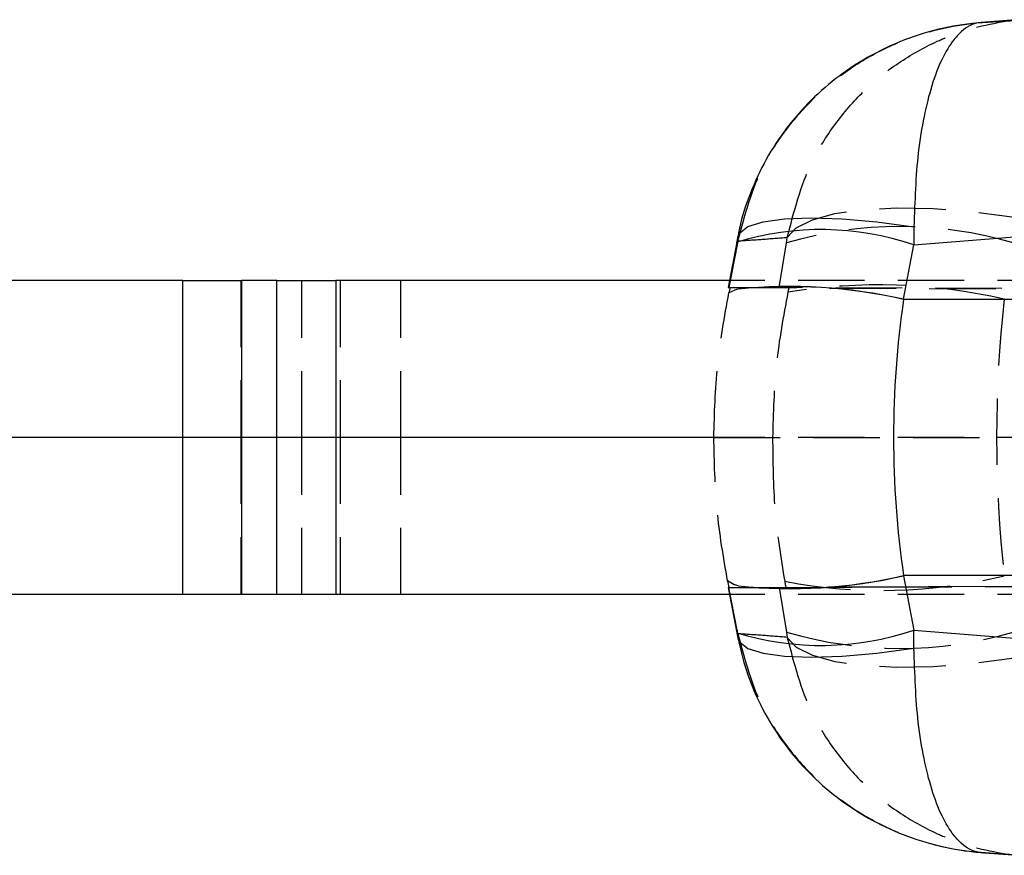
# Model space of a CAD drawing. Extents: x 29 to 402, y 25 to 290.
# Tile 2 of 24: x 165 to 184, y 53 to 69. Entities that reach past the tile are written whole.
import ezdxf

# ---------------------------------------------------------------- set-up
doc = ezdxf.new("R2010")
doc.units = 0
doc.linetypes.add('HIDDEN', pattern=[1.905, 1.27, -0.635])
doc.layers.get('0').update_dxf_attribs({"linetype": 'CONTINUOUS'})

msp = doc.modelspace()

# ---------------------------------------------------------------- linework, layer by layer
at = {"color": 7, "linetype": 'CONTINUOUS'}
for p, q in [((183.784685, 68.963493), (183.126985, 68.910527)), ((181.839428, 64.656014), (215.054716, 67.342875)), ((181.839282, 65.005028), (181.839428, 64.656014)), ((178.451056, 64.711133), (178.310922, 63.975001)), ((181.641808, 63.617918), (181.839428, 64.656014)), ((167.857538, 63.975001), (152.995146, 63.975001)), ((167.857538, 60.975001), (167.857538, 63.975001)), ((167.857538, 63.975001), (168.980701, 63.975001)), ((168.980701, 63.975001), (168.980701, 60.975001)), ((169.659816, 63.975001), (168.980701, 63.975001)), ((169.659816, 60.975001), (169.659816, 63.975001)), ((169.659816, 63.975001), (170.78298, 63.975001)), ((170.78298, 63.975001), (170.78298, 60.975001)), ((178.516416, 63.975001), (170.78298, 63.975001)), ((215.236115, 63.615508), (181.64135, 63.615508)), ((167.857538, 60.975001), (152.995146, 60.975001)), ((168.980701, 60.975001), (167.857538, 60.975001)), ((167.857538, 57.975), (167.857538, 60.975001)), ((169.659816, 60.975001), (168.980701, 60.975001)), ((168.980701, 60.975001), (168.980701, 57.975)), ((170.78298, 60.975001), (169.659816, 60.975001)), ((169.659816, 57.975), (169.659816, 60.975001)), ((178.136631, 60.975001), (170.78298, 60.975001)), ((170.78298, 60.975001), (170.78298, 57.975)), ((215.236115, 58.334493), (181.64135, 58.334493)), ((181.641808, 58.332083), (181.839428, 57.293987)), ((167.857538, 57.975), (152.995146, 57.975)), ((168.980701, 57.975), (167.857538, 57.975)), ((169.659816, 57.975), (168.980701, 57.975)), ((170.78298, 57.975), (169.659816, 57.975)), ((178.516416, 57.975), (170.78298, 57.975)), ((178.310922, 57.975), (178.451056, 57.238868)), ((178.451984, 57.241216), (178.469765, 57.145405)), ((181.839282, 56.944973), (181.839428, 57.293987)), ((181.839428, 57.293987), (215.054716, 54.607126)), ((183.784685, 52.986508), (183.126985, 53.039474))]:
    msp.add_line(p, q, dxfattribs=at)
at = {"color": 7, "linetype": 'HIDDEN'}
for p, q in [((178.470711, 64.7278), (178.469489, 64.806361)), ((179.401136, 64.695121), (179.416882, 64.796489)), ((178.456987, 64.65689), (178.301862, 63.842015)), ((178.456987, 64.65689), (178.451056, 64.711133)), ((178.470711, 64.7278), (178.456987, 64.65689)), ((179.264697, 63.842015), (179.401136, 64.695121)), ((168.970291, 63.975001), (168.970291, 60.975001)), ((170.134113, 60.975001), (170.134113, 63.975001)), ((170.865443, 63.975001), (170.865443, 60.975001)), ((172.029263, 60.975001), (172.029263, 63.975001)), ((178.310922, 63.975001), (178.285594, 63.841944)), ((178.301862, 63.842015), (179.264697, 63.842015)), ((178.322929, 63.841569), (223.013128, 63.645868)), ((218.994076, 63.975001), (178.516416, 63.975001)), ((233.050505, 63.606657), (179.44794, 63.841567)), ((178.301002, 63.738583), (178.301702, 63.741873)), ((168.970291, 60.975001), (168.970291, 57.975)), ((170.134113, 57.975), (170.134113, 60.975001)), ((170.865443, 60.975001), (170.865443, 57.975)), ((172.029263, 57.975), (172.029263, 60.975001)), ((178.014188, 60.975001), (223.013128, 60.975001)), ((218.994076, 60.975001), (178.136631, 60.975001)), ((178.275766, 58.232244), (178.275115, 58.235521)), ((178.300372, 58.108256), (223.458568, 58.30601)), ((179.389718, 58.108257), (233.119848, 58.34372)), ((178.285594, 58.108057), (178.310922, 57.975)), ((178.456987, 57.293111), (178.301862, 58.107986)), ((178.301862, 58.107986), (179.264697, 58.107986)), ((179.264697, 58.107986), (179.401136, 57.25488)), ((218.994076, 57.975), (178.516416, 57.975)), ((178.456987, 57.293111), (178.451056, 57.238868)), ((178.470711, 57.222201), (178.456987, 57.293111)), ((179.401136, 57.25488), (179.416882, 57.153512)), ((178.470711, 57.222201), (178.469519, 57.143496))]:
    msp.add_line(p, q, dxfattribs=at)
at = {"color": 7, "linetype": 'HIDDEN', "flags": 128}
for points in [[(179.416882, 64.796489), (179.588711, 64.983807), (179.896696, 65.139242), (180.329836, 65.257238), (180.872648, 65.33358), (181.505746, 65.365541), (182.206503, 65.351978), (182.949877, 65.293375), (183.709315, 65.191828)], [(178.475699, 63.809946), (178.448534, 63.802942), (178.301002, 63.738583)], [(178.476489, 63.813158), (178.449287, 63.806158), (178.301702, 63.741873)], [(178.475699, 58.140055), (178.399211, 58.162316), (178.275115, 58.235521)], [(178.476489, 58.136843), (178.399889, 58.1591), (178.275766, 58.232244)], [(179.416882, 57.153512), (179.588711, 56.966194), (179.896696, 56.810759), (180.329836, 56.692763), (180.872648, 56.616421), (181.505746, 56.58446), (182.206503, 56.598023), (182.949877, 56.656626), (183.709315, 56.758174)]]:
    msp.add_lwpolyline(points, dxfattribs=at)
at = {"color": 8, "linetype": 'CONTINUOUS', "flags": 128}
for points in [[(178.469489, 64.806361), (178.502357, 64.882107), (178.665994, 65.007706), (178.956157, 65.100399), (179.363153, 65.15709), (179.873383, 65.175885), (180.469799, 65.156156), (181.132479, 65.098563), (181.839282, 65.005028)], [(178.469519, 57.143496), (178.502357, 57.067894), (178.665994, 56.942295), (178.956157, 56.849602), (179.363153, 56.792911), (179.873383, 56.774116), (180.469799, 56.793845), (181.132479, 56.851438), (181.839282, 56.944973)]]:
    msp.add_lwpolyline(points, dxfattribs=at)
at = {"color": 7, "linetype": 'HIDDEN'}
for centre, radius, start, end in [((181.570324, 57.326059), 7.681697, 73.5974598, 106.4025402), ((181.163884, 53.21979), 10.673146, 76.9859289, 99.3578614), ((181.221209, 68.043552), 9.991703, 259.3097451, 283.5804987), ((181.570324, 64.623942), 7.681697, 253.5974598, 286.4025402)]:
    msp.add_arc(centre, radius, start, end, dxfattribs=at)
at = {"color": 8, "linetype": 'CONTINUOUS'}
for centre, radius, start, end in [((180.059781, 59.429918), 5.520799, 71.1947064, 106.941395), ((179.4642, 54.036483), 9.823325, 77.1951695, 95.7753291), ((179.462077, 54.035543), 9.827163, 77.1848217, 95.7559974), ((179.479206, 67.669204), 9.581842, 263.9883874, 283.041114), ((179.477169, 67.669776), 9.58531, 264.0075585, 283.0516224), ((180.059781, 62.520083), 5.520799, 253.058605, 288.8052936)]:
    msp.add_arc(centre, radius, start, end, dxfattribs=at)
at = {"color": 7, "linetype": 'HIDDEN'}
for centre, major_axis, ratio, start_param, end_param in [((182.415095, 63.82404), (4.129503, -0.017904), 0.000385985, 3.05279982, 3.276169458), ((181.254627, 57.728081), (4.401821, 24.956924), 0.159649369, 1.35156737, 1.355683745), ((183.35702, 63.82404), (4.108732, -0.017903), 0.000390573, 2.828574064, 3.052194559), ((182.432867, 58.045568), (4.137046, 23.469471), 0.169642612, 1.351263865, 1.355246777), ((193.184356, 60.975001), (0, 15.225), 0.64140166, 1.396263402, 1.745329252), ((180.799072, 66.614957), (-7.858031, 43.361822), 0.091708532, 1.748696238, 1.751611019), ((182.122707, 65.843784), (-6.571902, 39.018443), 0.102277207, 1.75005871, 1.75311672), ((182.415095, 58.125961), (4.129503, 0.017904), 0.000385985, 3.056963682, 3.230385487), ((183.35702, 58.125961), (4.108732, 0.017903), 0.000390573, 3.230990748, 3.404729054)]:
    msp.add_ellipse(centre, major_axis=major_axis, ratio=ratio, start_param=start_param, end_param=end_param, dxfattribs=at)
at = {"color": 7, "linetype": 'CONTINUOUS'}
for centre, major_axis, ratio, start_param, end_param in [((194.113939, 60.975001), (0, 15.225), 0.831823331, 1.396482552, 1.745110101), ((192.50282, 61.679136), (5.557858, 9.74087), 0.981751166, 1.906872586, 1.907091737), ((192.50282, 60.270865), (-5.557858, 9.74087), 0.981751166, 1.234500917, 1.234720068)]:
    msp.add_ellipse(centre, major_axis=major_axis, ratio=ratio, start_param=start_param, end_param=end_param, dxfattribs=at)
at = {"color": 7, "linetype": 'HIDDEN'}
for points, knots in [([(178.470711, 64.7278), (178.604674, 65.22526), (178.812529, 65.997114), (179.404854, 66.903041), (179.974963, 67.543018), (180.656994, 68.081762), (181.264616, 68.415771), (182.069767, 68.742783), (182.647915, 68.871682), (183.122117, 68.910133), (183.126985, 68.910527)], [0, 0, 0, 0, 0.22761496, 0.353165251, 0.478725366, 0.609099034, 0.739482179, 0.787120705, 0.997814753, 1, 1, 1, 1]), ([(179.416882, 64.796489), (179.544462, 65.293071), (179.743216, 66.066691), (180.315186, 66.974646), (180.868591, 67.616365), (181.529622, 68.153446), (182.132268, 68.492839), (182.887909, 68.801146), (183.418392, 68.921766), (183.832665, 68.960634), (183.837345, 68.961073)], [0, 0, 0, 0, 0.22927086, 0.357178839, 0.48509844, 0.616982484, 0.748877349, 0.805124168, 0.997798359, 1, 1, 1, 1]), ([(183.126985, 68.910527), (183.246737, 68.918185), (183.485176, 68.933431), (183.720306, 68.951887), (183.837345, 68.961073)], [0, 0, 0, 0, 0.502233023, 1, 1, 1, 1]), ([(179.416882, 64.796489), (179.258679, 64.783611), (178.942797, 64.757897), (178.627899, 64.737821), (178.470711, 64.7278)], [0, 0, 0, 0, 0.500830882, 1, 1, 1, 1]), ([(178.014188, 60.975001), (178.025795, 61.436837), (178.049138, 62.365564), (178.216743, 63.279253), (178.301002, 63.738583)], [0, 0, 0, 0, 0.497279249, 1, 1, 1, 1]), ([(179.428427, 63.750898), (179.343715, 63.294761), (179.173316, 62.377246), (179.149435, 61.444192), (179.137426, 60.975001)], [0, 0, 0, 0, 0.497144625, 1, 1, 1, 1]), ([(178.275115, 58.235521), (178.197481, 58.686689), (178.041419, 59.593642), (178.023296, 60.512987), (178.014188, 60.975001)], [0, 0, 0, 0, 0.4974540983, 1, 1, 1, 1]), ([(179.137426, 60.975001), (179.140806, 60.515951), (179.147602, 59.593051), (179.294115, 58.68277), (179.367753, 58.225261)], [0, 0, 0, 0, 0.497398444, 1, 1, 1, 1]), ([(178.470711, 57.222201), (178.604674, 56.724741), (178.812529, 55.952887), (179.404854, 55.046961), (179.974963, 54.406983), (180.656994, 53.868239), (181.264616, 53.53423), (182.069767, 53.207218), (182.647915, 53.078319), (183.122117, 53.039868), (183.126985, 53.039474)], [0, 0, 0, 0, 0.22761496, 0.353165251, 0.478725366, 0.609099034, 0.739482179, 0.787120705, 0.997814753, 1, 1, 1, 1]), ([(179.416882, 57.153512), (179.258679, 57.16639), (178.942797, 57.192104), (178.627899, 57.21218), (178.470711, 57.222201)], [0, 0, 0, 0, 0.500830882, 1, 1, 1, 1]), ([(179.416882, 57.153512), (179.544462, 56.65693), (179.743216, 55.88331), (180.315186, 54.975356), (180.868591, 54.333636), (181.529622, 53.796555), (182.132268, 53.457162), (182.887909, 53.148855), (183.418392, 53.028235), (183.832665, 52.989367), (183.837345, 52.988928)], [0, 0, 0, 0, 0.22927086, 0.357178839, 0.48509844, 0.616982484, 0.748877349, 0.805124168, 0.997798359, 1, 1, 1, 1]), ([(183.126985, 53.039474), (183.246737, 53.031816), (183.485176, 53.01657), (183.720306, 52.998115), (183.837345, 52.988928)], [0, 0, 0, 0, 0.502233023, 1, 1, 1, 1])]:
    msp.add_open_spline(points, degree=3, knots=knots, dxfattribs=at)
at = {"color": 7, "linetype": 'CONTINUOUS'}
for points, knots in [([(183.131887, 68.910923), (182.890187, 68.881956), (182.389437, 68.821942), (181.652435, 68.593547), (180.959005, 68.265997), (180.339389, 67.851625), (179.802376, 67.372897), (179.340517, 66.826814), (178.95732, 66.223511), (178.673925, 65.573581), (178.513255, 65.093616), (178.478158, 64.831472), (178.474298, 64.802643)], [0, 0, 0, 0, 0.110148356, 0.22820323, 0.347449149, 0.455732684, 0.563261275, 0.67006906, 0.775953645, 0.882016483, 0.987025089, 1, 1, 1, 1]), ([(183.126985, 68.910527), (183.125422, 68.910405), (182.973256, 68.898447), (182.792258, 68.802268), (182.549344, 68.522642), (182.369455, 68.225616), (182.177742, 67.728964), (182.02563, 67.122271), (181.881983, 66.253094), (181.855967, 65.4927), (181.839282, 65.005028)], [0, 0, 0, 0, 0.002185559, 0.212872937, 0.260498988, 0.389011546, 0.52127188, 0.645099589, 0.772387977, 1, 1, 1, 1]), ([(178.469668, 64.80686), (178.468764, 64.802428), (178.462253, 64.770515), (178.456541, 64.737473), (178.451623, 64.70902)], [0, 0, 0, 0, 0.138875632, 1, 1, 1, 1]), ([(178.475207, 57.142622), (178.522614, 56.932483), (178.621864, 56.492544), (178.894258, 55.854865), (179.254878, 55.241989), (179.701795, 54.684038), (180.220437, 54.193192), (180.809087, 53.774421), (181.457782, 53.437261), (182.158935, 53.191435), (182.725985, 53.076859), (183.054085, 53.04632), (183.131887, 53.039078)], [0, 0, 0, 0, 0.096084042, 0.201158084, 0.308687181, 0.413937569, 0.521126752, 0.62905779, 0.738799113, 0.850569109, 0.964565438, 1, 1, 1, 1]), ([(183.126985, 53.039474), (183.125422, 53.039597), (182.973256, 53.051554), (182.792258, 53.147733), (182.549344, 53.427359), (182.369455, 53.724385), (182.177742, 54.221038), (182.02563, 54.82773), (181.881983, 55.696907), (181.855967, 56.457301), (181.839282, 56.944973)], [0, 0, 0, 0, 0.002185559, 0.212872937, 0.260498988, 0.389011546, 0.52127188, 0.645099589, 0.772387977, 1, 1, 1, 1])]:
    msp.add_open_spline(points, degree=3, knots=knots, dxfattribs=at)

doc.saveas('drawing.dxf')
